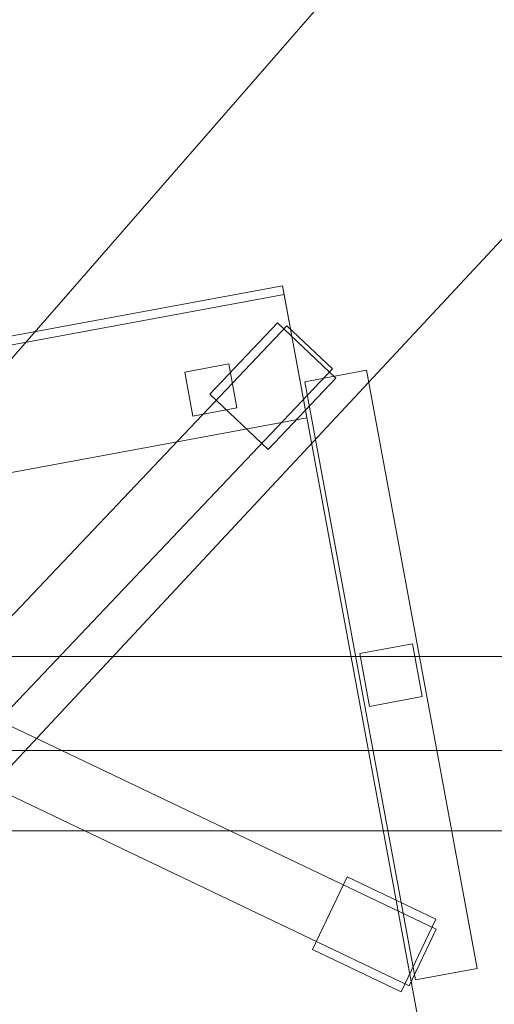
# Model space of a CAD drawing. Header units: millimetres. Extents: x -1675 to 29381, y -3645 to 22555.
# Tile 21 of 256: x 3450 to 3716, y 3414 to 3964. Entities that reach past the tile are written whole.
import ezdxf

# ---------------------------------------------------------------- set-up
doc = ezdxf.new("R2010")
doc.units = ezdxf.units.MM
doc.layers.add('A-GENM-____-OTLN', color=13, linetype='Continuous', lineweight=9)

msp = doc.modelspace()

# ---------------------------------------------------------------- meshes
at = {"layer": 'A-GENM-____-OTLN'}
mesh = msp.add_polyface(dxfattribs=at)
corners = [(4706.02, 290, 1), (6.83, 0, 1), (407.59, 290, 1), (4706.02, 390, 1), (5006.02, 390, 1), (9606.02, 290, 1), (9306.02, 390, 1), (9606.02, 390, 1), (13776.02, 5670, 1), (13776.02, 9963.57, 1), (14006.02, 10130, 1), (5006.02, 290, 1), (9306.02, 290, 1), (14006.02, 0, 1), (13776.02, 290, 1), (9856.02, 290, 1), (9306.02, 5670, 1), (9606.02, 5670, 1), (9606.02, 5220, 1), (9306.02, 5220, 1), (9306.02, 5670, 1), (256.83, 9170, 1), (6.83, 10130, 1), (256.83, 10130, 1), (256.83, 290, 1), (256.83, 7770, 1), (256.83, 1330, 1), (256.83, 6170, 1), (256.83, 4310, 1), (13776.02, 10130, 1), (4706.02, 5220, 1), (5006.02, 5670, 1), (5006.02, 5220, 1), (4706.02, 5670, 1), (256.83, 10130.71, 1), (13776.02, 10169.34, 1), (6.83, 10170, 1), (256.83, 10170, 1), (14006.02, 10170, 1), (13776.02, 10170, 1), (256.83, 10225.04, 1), (13776.02, 10470, 1), (14006.02, 10470, 1), (4706.02, 11204.55, 1), (5006.02, 11190, 1), (4706.02, 11190, 1), (5006.02, 11270.6, 1), (256.83, 10770, 1)]
mesh.append_faces([[corners[k] for k in face] for face in [(5, 6, 7), (17, 16, 20), (30, 31, 32), (31, 30, 33), (43, 44, 45)]], dxfattribs={"vtx0": -1})
mesh.append_faces([[corners[k] for k in face] for face in [(0, 1, 2), (6, 5, 12), (1, 11, 13), (8, 13, 14), (21, 22, 23), (25, 22, 21), (27, 22, 25), (28, 22, 27), (22, 28, 1), (35, 10, 29), (34, 36, 37), (36, 34, 22), (44, 43, 46)]], dxfattribs={"vtx0": -1, "vtx1": -1})
mesh.append_faces([[corners[k] for k in face] for face in [(11, 1, 0), (13, 12, 5)]], dxfattribs={"vtx0": -1, "vtx1": -1, "vtx2": -1})
mesh.append_faces([[corners[k] for k in face] for face in [(0, 4, 11), (13, 11, 12), (16, 17, 18), (10, 9, 29), (22, 34, 23), (38, 35, 39), (36, 40, 37)]], dxfattribs={"vtx0": -1, "vtx2": -1})
mesh.append_faces([[corners[k] for k in face] for face in [(8, 9, 10), (15, 14, 13), (5, 15, 13), (24, 2, 1), (26, 24, 1), (28, 26, 1), (47, 40, 36)]], dxfattribs={"vtx1": -1, "vtx2": -1})
mesh.append_faces([[corners[k] for k in face] for face in [(0, 3, 4), (18, 19, 16), (39, 41, 42)]], dxfattribs={"vtx2": -1})
mesh = msp.add_polyface(dxfattribs=at)
corners = [(7842.5, 5670, 2949), (5006.02, 5670, 2949), (5006.02, 10130, 2949), (4706.02, 390, 2949), (4706.02, 290, 2949), (407.59, 290, 2949), (5006.02, 390, 2949), (4706.02, 5220, 2949), (5006.02, 5220, 2949), (256.83, 1330, 2949), (256.83, 290, 2949), (256.83, 9170, 2949), (256.83, 10130, 2949), (256.83, 4310, 2949), (256.83, 7770, 2949), (256.83, 6170, 2949), (4706.02, 5670, 2949), (5006.02, 5670, 2949), (256.83, 10130.71, 2949), (5006.02, 10144.28, 2949), (256.83, 10170, 2949), (5006.02, 10170, 2949), (6.83, 0, 2949), (5006.02, 290, 2949), (6.83, 10130, 2949), (6.83, 10170, 2949)]
mesh.append_faces([[corners[k] for k in face] for face in [(24, 13, 22), (25, 18, 24)]], dxfattribs={"vtx0": -1, "vtx1": -1})
mesh.append_faces([[corners[k] for k in face] for face in [(0, 1, 2), (3, 4, 5), (0, 3, 5), (0, 6, 3), (5, 7, 8), (9, 7, 5), (5, 10, 9), (11, 12, 2), (0, 5, 8), (13, 7, 9), (14, 11, 2), (1, 0, 8), (15, 7, 13), (16, 2, 17), (17, 1, 8), (7, 15, 16), (1, 17, 2), (14, 16, 15), (2, 16, 14), (2, 18, 19), (18, 2, 12), (19, 20, 21), (20, 19, 18), (4, 22, 5), (4, 3, 6), (23, 22, 4), (4, 6, 23), (11, 24, 12), (10, 5, 22), (14, 24, 11), (9, 10, 22), (15, 24, 14), (13, 9, 22), (13, 24, 15), (7, 17, 8), (17, 7, 16), (24, 18, 12), (18, 25, 20)]], dxfattribs={"vtx0": -1, "vtx1": -1, "vtx2": -1})
mesh = msp.add_polyface(dxfattribs=at)
corners = [(9306.02, 6729.02, 2949), (9306.02, 5670, 2949), (9306.02, 5670, 2949), (9306.02, 5670, 2949), (7842.5, 5670, 2949), (5006.02, 10130, 2949), (9306.02, 10130, 2949), (5006.02, 10144.28, 2949), (9306.02, 10156.57, 2949), (5006.02, 10170, 2949), (9606.02, 5220, 2949), (13776.02, 290, 2949), (9856.02, 290, 2949), (9606.02, 290, 2949), (9606.02, 390, 2949), (5006.02, 390, 2949), (9306.02, 290, 2949), (5006.02, 290, 2949), (9306.02, 5220, 2949), (9606.02, 5670, 2949), (13776.02, 9963.57, 2949), (13776.02, 5670, 2949), (9306.02, 390, 2949), (13776.02, 10130, 2949), (13776.02, 10169.34, 2949), (9306.02, 10170, 2949), (14006.02, 10130, 2949), (6.83, 0, 2949), (14006.02, 0, 2949)]
mesh.append_faces([[corners[k] for k in face] for face in [(27, 17, 28)]], dxfattribs={"vtx0": -1, "vtx1": -1})
mesh.append_faces([[corners[k] for k in face] for face in [(4, 0, 2), (5, 6, 0), (0, 4, 5), (6, 7, 8), (7, 6, 5), (9, 8, 7), (10, 11, 12), (12, 13, 14), (15, 16, 17), (18, 4, 3), (19, 1, 0), (0, 20, 21), (10, 12, 14), (16, 15, 22), (19, 0, 21), (10, 14, 22), (10, 19, 21), (4, 22, 15), (22, 4, 18), (11, 10, 21), (22, 18, 10), (20, 6, 23), (6, 20, 0), (23, 8, 24), (8, 23, 6), (25, 24, 8), (13, 22, 14), (21, 20, 26), (22, 13, 16), (21, 28, 11), (28, 17, 16), (12, 11, 28), (28, 16, 13), (13, 12, 28), (3, 19, 10), (10, 18, 3), (26, 20, 23)]], dxfattribs={"vtx0": -1, "vtx1": -1, "vtx2": -1})
mesh.append_faces([[corners[k] for k in face] for face in [(0, 1, 2), (19, 3, 1)]], dxfattribs={"vtx0": -1, "vtx2": -1})
mesh.append_faces([[corners[k] for k in face] for face in [(2, 3, 4)]], dxfattribs={"vtx1": -1, "vtx2": -1})
mesh = msp.add_polyface(dxfattribs=at)
corners = [(14006.02, 0, -50), (6.83, 10130, -50), (14006.02, 10130, -50)]
mesh.append_faces([[corners[k] for k in face] for face in [(1, 2, 0)]])
mesh = msp.add_polyface(dxfattribs=at)
corners = [(6.83, 0, -50), (6.83, 10130, -50), (14006.02, 0, -50)]
mesh.append_faces([[corners[k] for k in face] for face in [(1, 2, 0)]])
mesh = msp.add_polyface(dxfattribs=at)
corners = [(14006.02, 10130), (6.83, 0), (14006.02, 0)]
mesh.append_faces([[corners[k] for k in face] for face in [(1, 2, 0)]])
mesh = msp.add_polyface(dxfattribs=at)
corners = [(6.83, 10130), (6.83, 0), (14006.02, 10130)]
mesh.append_faces([[corners[k] for k in face] for face in [(1, 2, 0)]])
mesh = msp.add_polyface(dxfattribs=at)
corners = [(14006.02, 0, 2950), (6.83, 10130, 2950), (14006.02, 10130, 2950)]
mesh.append_faces([[corners[k] for k in face] for face in [(1, 2, 0)]])
mesh = msp.add_polyface(dxfattribs=at)
corners = [(6.83, 0, 2950), (6.83, 10130, 2950), (14006.02, 0, 2950)]
mesh.append_faces([[corners[k] for k in face] for face in [(1, 2, 0)]])
mesh = msp.add_polyface(dxfattribs=at)
corners = [(14006.02, 10130, 3000), (6.83, 0, 3000), (14006.02, 0, 3000)]
mesh.append_faces([[corners[k] for k in face] for face in [(1, 2, 0)]])
mesh = msp.add_polyface(dxfattribs=at)
corners = [(6.83, 10130, 3000), (6.83, 0, 3000), (14006.02, 10130, 3000)]
mesh.append_faces([[corners[k] for k in face] for face in [(1, 2, 0)]])
mesh = msp.add_polyface(dxfattribs=at)
corners = [(9306.02, 6729.02, 1), (9306.02, 5670, 1), (9306.02, 5670, 1), (9306.02, 5670, 1), (7842.5, 5670, 1), (5006.02, 5670, 1), (5006.02, 10130, 1), (9306.02, 10130, 1), (9606.02, 5220, 1), (13776.02, 290, 1), (9856.02, 290, 1), (9606.02, 290, 1), (9606.02, 390, 1), (5006.02, 390, 1), (9306.02, 290, 1), (5006.02, 290, 1), (4706.02, 390, 1), (4706.02, 290, 1), (407.59, 290, 1), (9306.02, 5220, 1), (9606.02, 5670, 1), (13776.02, 9963.57, 1), (13776.02, 5670, 1), (9306.02, 390, 1), (4706.02, 5220, 1), (5006.02, 5220, 1), (256.83, 1330, 1), (256.83, 290, 1), (256.83, 9170, 1), (256.83, 10130, 1), (256.83, 4310, 1), (256.83, 7770, 1), (256.83, 6170, 1), (4706.02, 5670, 1), (5006.02, 5670, 1), (13776.02, 10130, 1), (256.83, 10130.71, 1)]
mesh.append_faces([[corners[k] for k in face] for face in [(13, 14, 15)]], dxfattribs={"vtx0": -1})
mesh.append_faces([[corners[k] for k in face] for face in [(19, 4, 3), (14, 13, 23), (9, 8, 22), (30, 24, 26), (32, 24, 30), (33, 6, 34), (34, 5, 25), (24, 32, 33), (31, 33, 32), (21, 7, 35), (36, 6, 29)]], dxfattribs={"vtx0": -1, "vtx1": -1})
mesh.append_faces([[corners[k] for k in face] for face in [(4, 0, 2), (4, 5, 6), (6, 7, 0), (0, 4, 6), (8, 10, 12), (4, 16, 18), (20, 0, 22), (4, 23, 13), (23, 4, 19), (26, 24, 18), (4, 18, 25), (5, 4, 25), (5, 34, 6), (6, 33, 31), (7, 21, 0)]], dxfattribs={"vtx0": -1, "vtx1": -1, "vtx2": -1})
mesh.append_faces([[corners[k] for k in face] for face in [(0, 1, 2), (8, 9, 10), (0, 21, 22), (8, 12, 23), (4, 13, 16), (23, 19, 8), (18, 24, 25)]], dxfattribs={"vtx0": -1, "vtx2": -1})
mesh.append_faces([[corners[k] for k in face] for face in [(2, 3, 4), (20, 1, 0), (8, 20, 22), (28, 29, 6), (31, 28, 6)]], dxfattribs={"vtx1": -1, "vtx2": -1})
mesh.append_faces([[corners[k] for k in face] for face in [(10, 11, 12), (16, 17, 18), (18, 27, 26)]], dxfattribs={"vtx2": -1})
mesh = msp.add_polyface(dxfattribs=at)
corners = [(3597.29, 3815.12, 400), (3673.7, 3402.13, 400), (3221.37, 3318.45, 400), (3144.97, 3731.44, 400)]
mesh.append_faces([[corners[k] for k in face] for face in [(3, 0, 1, 2)]])
mesh = msp.add_polyface(dxfattribs=at)
corners = [(3597.29, 3815.12, 470), (3144.97, 3731.44, 470), (3221.37, 3318.45, 470), (3673.7, 3402.13, 470)]
mesh.append_faces([[corners[k] for k in face] for face in [(1, 2, 3, 0)]])
mesh = msp.add_polyface(dxfattribs=at)
corners = [(3597.29, 3815.12, 400), (3144.97, 3731.44, 400), (3144.97, 3731.44, 470), (3597.29, 3815.12, 470)]
mesh.append_faces([[corners[k] for k in face] for face in [(0, 1, 2, 3)]])
mesh = msp.add_polyface(dxfattribs=at)
corners = [(3673.7, 3402.13, 400), (3597.29, 3815.12, 400), (3597.29, 3815.12, 470), (3673.7, 3402.13, 470)]
mesh.append_faces([[corners[k] for k in face] for face in [(2, 3, 0, 1)]])
mesh = msp.add_polyface(dxfattribs=at)
corners = [(3598.2, 3810.2, 460), (3610.94, 3741.37, 460), (3158.61, 3657.69, 460), (3145.88, 3726.52, 460)]
mesh.append_faces([[corners[k] for k in face] for face in [(3, 0, 1, 2)]])
mesh = msp.add_polyface(dxfattribs=at)
corners = [(3598.2, 3810.2, 940), (3145.88, 3726.52, 940), (3158.61, 3657.69, 940), (3610.94, 3741.37, 940)]
mesh.append_faces([[corners[k] for k in face] for face in [(1, 2, 3, 0)]])
mesh = msp.add_polyface(dxfattribs=at)
corners = [(3598.2, 3810.2, 460), (3145.88, 3726.52, 460), (3145.88, 3726.52, 940), (3598.2, 3810.2, 940)]
mesh.append_faces([[corners[k] for k in face] for face in [(0, 1, 2, 3)]])
mesh = msp.add_polyface(dxfattribs=at)
corners = [(3610.94, 3741.37, 460), (3598.2, 3810.2, 460), (3598.2, 3810.2, 940), (3610.94, 3741.37, 940)]
mesh.append_faces([[corners[k] for k in face] for face in [(1, 2, 3, 0)]])
mesh = msp.add_polyface(dxfattribs=at)
corners = [(3599.78, 3792.75, 82.5), (3393.2, 3575.21, 82.5), (3393.2, 3575.21, 117.5), (3599.78, 3792.75, 117.5)]
mesh.append_faces([[corners[k] for k in face] for face in [(0, 1, 2, 3)]])
mesh = msp.add_polyface(dxfattribs=at)
corners = [(3418.58, 3551.11, 82.5), (3393.2, 3575.21, 82.5), (3599.78, 3792.75, 82.5), (3625.16, 3768.65, 82.5)]
mesh.append_faces([[corners[k] for k in face] for face in [(1, 2, 3, 0)]])
mesh = msp.add_polyface(dxfattribs=at)
corners = [(3418.58, 3551.11, 117.5), (3625.16, 3768.65, 117.5), (3599.78, 3792.75, 117.5), (3393.2, 3575.21, 117.5)]
mesh.append_faces([[corners[k] for k in face] for face in [(3, 0, 1, 2)]])
mesh = msp.add_polyface(dxfattribs=at)
corners = [(3594.43, 3794.38, 35), (3556.56, 3754.5, 35), (3556.56, 3754.5, 95), (3594.43, 3794.38, 95)]
mesh.append_faces([[corners[k] for k in face] for face in [(0, 1, 2, 3)]])
mesh = msp.add_polyface(dxfattribs=at)
corners = [(3589.19, 3723.51, 35), (3556.56, 3754.5, 35), (3594.43, 3794.38, 35), (3627.06, 3763.39, 35)]
mesh.append_faces([[corners[k] for k in face] for face in [(1, 2, 3, 0)]])
mesh = msp.add_polyface(dxfattribs=at)
corners = [(3589.19, 3723.51, 95), (3627.06, 3763.39, 95), (3594.43, 3794.38, 95), (3556.56, 3754.5, 95)]
mesh.append_faces([[corners[k] for k in face] for face in [(3, 0, 1, 2)]])
mesh = msp.add_polyface(dxfattribs=at)
corners = [(3627.06, 3763.39, 35), (3594.43, 3794.38, 35), (3594.43, 3794.38, 95), (3627.06, 3763.39, 95)]
mesh.append_faces([[corners[k] for k in face] for face in [(2, 3, 0, 1)]])
mesh = msp.add_polyface(dxfattribs=at)
corners = [(3625.16, 3768.65, 82.5), (3599.78, 3792.75, 82.5), (3599.78, 3792.75, 117.5), (3625.16, 3768.65, 117.5)]
mesh.append_faces([[corners[k] for k in face] for face in [(1, 2, 3, 0)]])
mesh = msp.add_polyface(dxfattribs=at)
corners = [(3567.24, 3771.42, 460), (3571.79, 3746.84, 460), (3547.2, 3742.29, 460), (3542.66, 3766.87, 460)]
mesh.append_faces([[corners[k] for k in face] for face in [(0, 1, 2, 3)]])
mesh = msp.add_polyface(dxfattribs=at)
corners = [(3567.24, 3771.42, 860), (3542.66, 3766.87, 860), (3547.2, 3742.29, 860), (3571.79, 3746.84, 860)]
mesh.append_faces([[corners[k] for k in face] for face in [(0, 1, 2, 3)]])
mesh = msp.add_polyface(dxfattribs=at)
corners = [(3567.24, 3771.42, 460), (3542.66, 3766.87, 460), (3542.66, 3766.87, 860), (3567.24, 3771.42, 860)]
mesh.append_faces([[corners[k] for k in face] for face in [(0, 1, 2, 3)]])
mesh = msp.add_polyface(dxfattribs=at)
corners = [(3571.79, 3746.84, 460), (3567.24, 3771.42, 460), (3567.24, 3771.42, 860), (3571.79, 3746.84, 860)]
mesh.append_faces([[corners[k] for k in face] for face in [(2, 3, 0, 1)]])
mesh = msp.add_polyface(dxfattribs=at)
corners = [(3418.58, 3551.11, 82.5), (3625.16, 3768.65, 82.5), (3625.16, 3768.65, 117.5), (3418.58, 3551.11, 117.5)]
mesh.append_faces([[corners[k] for k in face] for face in [(2, 3, 0, 1)]])
mesh = msp.add_polyface(dxfattribs=at)
corners = [(3542.66, 3766.87, 460), (3547.2, 3742.29, 460), (3547.2, 3742.29, 860), (3542.66, 3766.87, 860)]
mesh.append_faces([[corners[k] for k in face] for face in [(0, 1, 2, 3)]])
mesh = msp.add_polyface(dxfattribs=at)
corners = [(3644.17, 3767.86, 612.5), (3706.02, 3433.53, 612.5), (3671.61, 3427.16, 612.5), (3609.76, 3761.49, 612.5)]
mesh.append_faces([[corners[k] for k in face] for face in [(0, 1, 2, 3)]])
mesh = msp.add_polyface(dxfattribs=at)
corners = [(3644.17, 3767.86, 647.5), (3609.76, 3761.49, 647.5), (3671.61, 3427.16, 647.5), (3706.02, 3433.53, 647.5)]
mesh.append_faces([[corners[k] for k in face] for face in [(0, 1, 2, 3)]])
mesh = msp.add_polyface(dxfattribs=at)
corners = [(3644.17, 3767.86, 612.5), (3609.76, 3761.49, 612.5), (3609.76, 3761.49, 647.5), (3644.17, 3767.86, 647.5)]
mesh.append_faces([[corners[k] for k in face] for face in [(0, 1, 2, 3)]])
mesh = msp.add_polyface(dxfattribs=at)
corners = [(3706.02, 3433.53, 612.5), (3644.17, 3767.86, 612.5), (3644.17, 3767.86, 647.5), (3706.02, 3433.53, 647.5)]
mesh.append_faces([[corners[k] for k in face] for face in [(2, 3, 0, 1)]])
mesh = msp.add_polyface(dxfattribs=at)
corners = [(3589.19, 3723.51, 35), (3627.06, 3763.39, 35), (3627.06, 3763.39, 95), (3589.19, 3723.51, 95)]
mesh.append_faces([[corners[k] for k in face] for face in [(2, 3, 0, 1)]])
mesh = msp.add_polyface(dxfattribs=at)
corners = [(3609.76, 3761.49, 612.5), (3671.61, 3427.16, 612.5), (3671.61, 3427.16, 647.5), (3609.76, 3761.49, 647.5)]
mesh.append_faces([[corners[k] for k in face] for face in [(0, 1, 2, 3)]])
mesh = msp.add_polyface(dxfattribs=at)
corners = [(3556.56, 3754.5, 35), (3589.19, 3723.51, 35), (3589.19, 3723.51, 95), (3556.56, 3754.5, 95)]
mesh.append_faces([[corners[k] for k in face] for face in [(0, 1, 2, 3)]])
mesh = msp.add_polyface(dxfattribs=at)
corners = [(3547.2, 3742.29, 460), (3571.79, 3746.84, 460), (3571.79, 3746.84, 860), (3547.2, 3742.29, 860)]
mesh.append_faces([[corners[k] for k in face] for face in [(1, 2, 3, 0)]])
mesh = msp.add_polyface(dxfattribs=at)
corners = [(3158.61, 3657.69, 460), (3610.94, 3741.37, 460), (3610.94, 3741.37, 940), (3158.61, 3657.69, 940)]
mesh.append_faces([[corners[k] for k in face] for face in [(2, 3, 0, 1)]])
mesh = msp.add_polyface(dxfattribs=at)
corners = [(3669.91, 3614.99, 440), (3675.37, 3585.49, 440), (3645.87, 3580.03, 440), (3640.41, 3609.53, 440)]
mesh.append_faces([[corners[k] for k in face] for face in [(3, 0, 1, 2)]])
mesh = msp.add_polyface(dxfattribs=at)
corners = [(3669.91, 3614.99, 640), (3640.41, 3609.53, 640), (3645.87, 3580.03, 640), (3675.37, 3585.49, 640)]
mesh.append_faces([[corners[k] for k in face] for face in [(1, 2, 3, 0)]])
mesh = msp.add_polyface(dxfattribs=at)
corners = [(3669.91, 3614.99, 440), (3640.41, 3609.53, 440), (3640.41, 3609.53, 640), (3669.91, 3614.99, 640)]
mesh.append_faces([[corners[k] for k in face] for face in [(3, 0, 1, 2)]])
mesh = msp.add_polyface(dxfattribs=at)
corners = [(3675.37, 3585.49, 440), (3669.91, 3614.99, 440), (3669.91, 3614.99, 640), (3675.37, 3585.49, 640)]
mesh.append_faces([[corners[k] for k in face] for face in [(2, 3, 0, 1)]])
mesh = msp.add_polyface(dxfattribs=at)
corners = [(3640.41, 3609.53, 440), (3645.87, 3580.03, 440), (3645.87, 3580.03, 640), (3640.41, 3609.53, 640)]
mesh.append_faces([[corners[k] for k in face] for face in [(3, 0, 1, 2)]])
mesh = msp.add_polyface(dxfattribs=at)
corners = [(4056.83, 3607.97, 710), (2656.83, 3607.97, 710), (2656.83, 3607.97, 750), (4056.83, 3607.97, 750)]
mesh.append_faces([[corners[k] for k in face] for face in [(0, 1, 2, 3)]])
mesh = msp.add_polyface(dxfattribs=at)
corners = [(2656.83, 2957.97, 750), (4056.83, 2957.97, 750), (4056.83, 3607.97, 750), (2656.83, 3607.97, 750)]
mesh.append_faces([[corners[k] for k in face] for face in [(3, 0, 1, 2)]])
mesh = msp.add_polyface(dxfattribs=at)
corners = [(2656.83, 3607.97, 710), (4056.83, 3607.97, 710), (4056.83, 2957.97, 710), (2656.83, 2957.97, 710)]
mesh.append_faces([[corners[k] for k in face] for face in [(1, 2, 3, 0)]])
mesh = msp.add_polyface(dxfattribs=at)
corners = [(3397.28, 3553.14, 82.5), (3412.36, 3584.73, 82.5), (3683.09, 3455.49, 82.5), (3668.01, 3423.9, 82.5)]
mesh.append_faces([[corners[k] for k in face] for face in [(1, 2, 3, 0)]])
mesh = msp.add_polyface(dxfattribs=at)
corners = [(3397.28, 3553.14, 117.5), (3668.01, 3423.9, 117.5), (3683.09, 3455.49, 117.5), (3412.36, 3584.73, 117.5)]
mesh.append_faces([[corners[k] for k in face] for face in [(3, 0, 1, 2)]])
mesh = msp.add_polyface(dxfattribs=at)
corners = [(3683.09, 3455.49, 82.5), (3412.36, 3584.73, 82.5), (3412.36, 3584.73, 117.5), (3683.09, 3455.49, 117.5)]
mesh.append_faces([[corners[k] for k in face] for face in [(0, 1, 2, 3)]])
mesh = msp.add_polyface(dxfattribs=at)
corners = [(3645.87, 3580.03, 440), (3675.37, 3585.49, 440), (3675.37, 3585.49, 640), (3645.87, 3580.03, 640)]
mesh.append_faces([[corners[k] for k in face] for face in [(2, 3, 0, 1)]])
mesh = msp.add_polyface(dxfattribs=at)
corners = [(3981.83, 3555.47, 640), (2731.83, 3555.47, 640), (2731.83, 3555.47, 710), (3981.83, 3555.47, 710)]
mesh.append_faces([[corners[k] for k in face] for face in [(0, 1, 2, 3)]])
mesh = msp.add_polyface(dxfattribs=at)
corners = [(2731.83, 3510.47, 640), (2731.83, 3555.47, 640), (3981.83, 3555.47, 640), (3981.83, 3510.47, 640)]
mesh.append_faces([[corners[k] for k in face] for face in [(1, 2, 3, 0)]])
mesh = msp.add_polyface(dxfattribs=at)
corners = [(2731.83, 3510.47, 710), (3981.83, 3510.47, 710), (3981.83, 3555.47, 710), (2731.83, 3555.47, 710)]
mesh.append_faces([[corners[k] for k in face] for face in [(2, 3, 0, 1)]])
mesh = msp.add_polyface(dxfattribs=at)
corners = [(3397.28, 3553.14, 82.5), (3668.01, 3423.9, 82.5), (3668.01, 3423.9, 117.5), (3397.28, 3553.14, 117.5)]
mesh.append_faces([[corners[k] for k in face] for face in [(1, 2, 3, 0)]])
mesh = msp.add_polyface(dxfattribs=at)
corners = [(2731.83, 3510.47, 640), (3981.83, 3510.47, 640), (3981.83, 3510.47, 710), (2731.83, 3510.47, 710)]
mesh.append_faces([[corners[k] for k in face] for face in [(2, 3, 0, 1)]])
mesh = msp.add_polyface(dxfattribs=at)
corners = [(3633.35, 3484.77, 35), (3613.97, 3444.16, 35), (3613.97, 3444.16, 95), (3633.35, 3484.77, 95)]
mesh.append_faces([[corners[k] for k in face] for face in [(0, 1, 2, 3)]])
mesh = msp.add_polyface(dxfattribs=at)
corners = [(3613.97, 3444.16, 35), (3633.35, 3484.77, 35), (3682.99, 3461.08, 35), (3663.6, 3420.47, 35)]
mesh.append_faces([[corners[k] for k in face] for face in [(2, 3, 0, 1)]])
mesh = msp.add_polyface(dxfattribs=at)
corners = [(3613.97, 3444.16, 95), (3663.6, 3420.47, 95), (3682.99, 3461.08, 95), (3633.35, 3484.77, 95)]
mesh.append_faces([[corners[k] for k in face] for face in [(2, 3, 0, 1)]])
mesh = msp.add_polyface(dxfattribs=at)
corners = [(3682.99, 3461.08, 35), (3633.35, 3484.77, 35), (3633.35, 3484.77, 95), (3682.99, 3461.08, 95)]
mesh.append_faces([[corners[k] for k in face] for face in [(0, 1, 2, 3)]])
mesh = msp.add_polyface(dxfattribs=at)
corners = [(3663.6, 3420.47, 35), (3682.99, 3461.08, 35), (3682.99, 3461.08, 95), (3663.6, 3420.47, 95)]
mesh.append_faces([[corners[k] for k in face] for face in [(2, 3, 0, 1)]])
mesh = msp.add_polyface(dxfattribs=at)
corners = [(3668.01, 3423.9, 82.5), (3683.09, 3455.49, 82.5), (3683.09, 3455.49, 117.5), (3668.01, 3423.9, 117.5)]
mesh.append_faces([[corners[k] for k in face] for face in [(1, 2, 3, 0)]])
mesh = msp.add_polyface(dxfattribs=at)
corners = [(3613.97, 3444.16, 35), (3663.6, 3420.47, 35), (3663.6, 3420.47, 95), (3613.97, 3444.16, 95)]
mesh.append_faces([[corners[k] for k in face] for face in [(2, 3, 0, 1)]])
mesh = msp.add_polyface(dxfattribs=at)
corners = [(3671.61, 3427.16, 612.5), (3706.02, 3433.53, 612.5), (3706.02, 3433.53, 647.5), (3671.61, 3427.16, 647.5)]
mesh.append_faces([[corners[k] for k in face] for face in [(2, 3, 0, 1)]])

doc.saveas('drawing.dxf')
